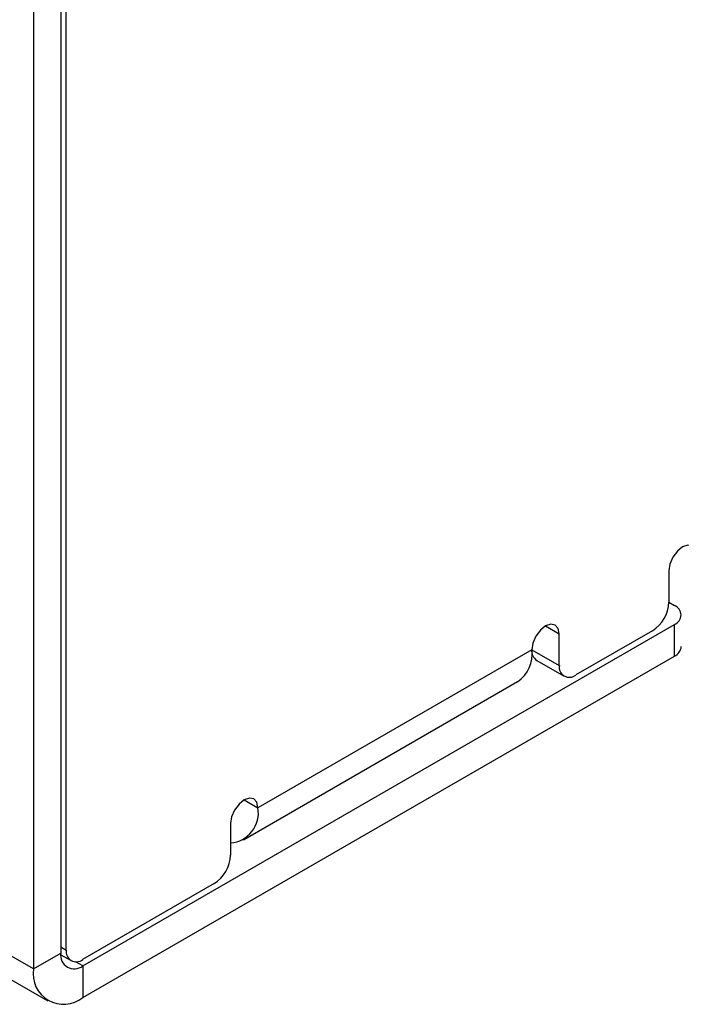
# Model space of a CAD drawing. Header units: millimetres. Extents: x 0 to 420, y 0 to 297.
# Tile 29 of 57: x 341 to 349, y 190 to 203. Entities that reach past the tile are written whole.
import ezdxf

# ---------------------------------------------------------------- set-up
doc = ezdxf.new("R2010")
doc.units = ezdxf.units.MM

msp = doc.modelspace()

# ---------------------------------------------------------------- linework, layer by layer
at = {"color": 7, "linetype": 'Continuous', "lineweight": 25}
for p, q in [((341.11, 213.708), (341.11, 190.68)), ((340.756, 213.504), (340.756, 190.476)), ((341.179, 190.721), (341.179, 213.423)), ((340.756, 190.476), (326.756, 198.558)), ((326.942, 198.146), (340.943, 190.064)), ((348.957, 195.62), (348.957, 195.212)), ((348.957, 195.212), (349.03, 195.17)), ((341.393, 190.516), (349.03, 194.925)), ((348.745, 194.844), (347.755, 194.273)), ((349.03, 194.517), (349.03, 194.925)), ((347.543, 194.395), (347.543, 194.804)), ((347.19, 194.599), (343.654, 192.558)), ((347.19, 194.599), (347.543, 194.395)), ((341.393, 190.108), (349.03, 194.517)), ((347.252, 194.462), (347.605, 194.258)), ((343.468, 192.146), (347.003, 194.187)), ((343.301, 192.354), (343.301, 191.946)), ((343.088, 191.579), (341.391, 190.599)), ((340.756, 190.476), (341.11, 190.68)), ((341.11, 190.66), (341.241, 190.584)), ((341.393, 190.516), (341.393, 190.108))]:
    msp.add_line(p, q, dxfattribs=at)
at = {"color": 8, "linetype": 'Continuous', "lineweight": 25}
for p, q in [((347.366, 194.906), (347.543, 194.804)), ((343.477, 192.66), (343.654, 192.558)), ((341.11, 190.761), (341.179, 190.721)), ((341.393, 190.516), (341.3, 190.57))]:
    msp.add_line(p, q, dxfattribs=at)
at = {"color": 7, "linetype": 'Continuous', "lineweight": 25, "flags": 128}
for points in [[(349.311, 195.824), (349.298, 195.894), (349.259, 195.938), (349.202, 195.95), (349.134, 195.926), (349.067, 195.872), (349.009, 195.794), (348.971, 195.706), (348.957, 195.62)], [(347.543, 194.804), (347.53, 194.874), (347.491, 194.918), (347.434, 194.929), (347.366, 194.906), (347.299, 194.851), (347.241, 194.774), (347.203, 194.685), (347.19, 194.599)], [(343.654, 192.558), (343.641, 192.629), (343.602, 192.673), (343.545, 192.684), (343.477, 192.66), (343.41, 192.606), (343.352, 192.529), (343.314, 192.44), (343.301, 192.354)]]:
    msp.add_lwpolyline(points, dxfattribs=at)
at = {"color": 7, "linetype": 'Continuous', "lineweight": 25}
for centre, radius, start, end in [((348.497, 195.233), 0.461, 302.605, 357.3945), ((348.983, 195.048), 0.131, 290.784, 69.2166), ((346.765, 194.543), 0.429, 303.8157, 7.4964), ((347.326, 194.578), 0.138, 171.332, 237.3573), ((348.967, 194.654), 0.151, 294.3746, 354.3057), ((347.673, 194.374), 0.131, 170.7861, 309.2043), ((343.269, 192.493), 0.39, 274.5742, 9.6327), ((342.84, 191.967), 0.461, 302.6055, 357.3945), ((341.282, 190.652), 0.175, 170.7867, 309.2035), ((341.309, 190.7), 0.131, 170.7861, 309.2043), ((341.144, 190.413), 0.393, 170.7865, 309.2032)]:
    msp.add_arc(centre, radius, start, end, dxfattribs=at)

doc.saveas('drawing.dxf')
